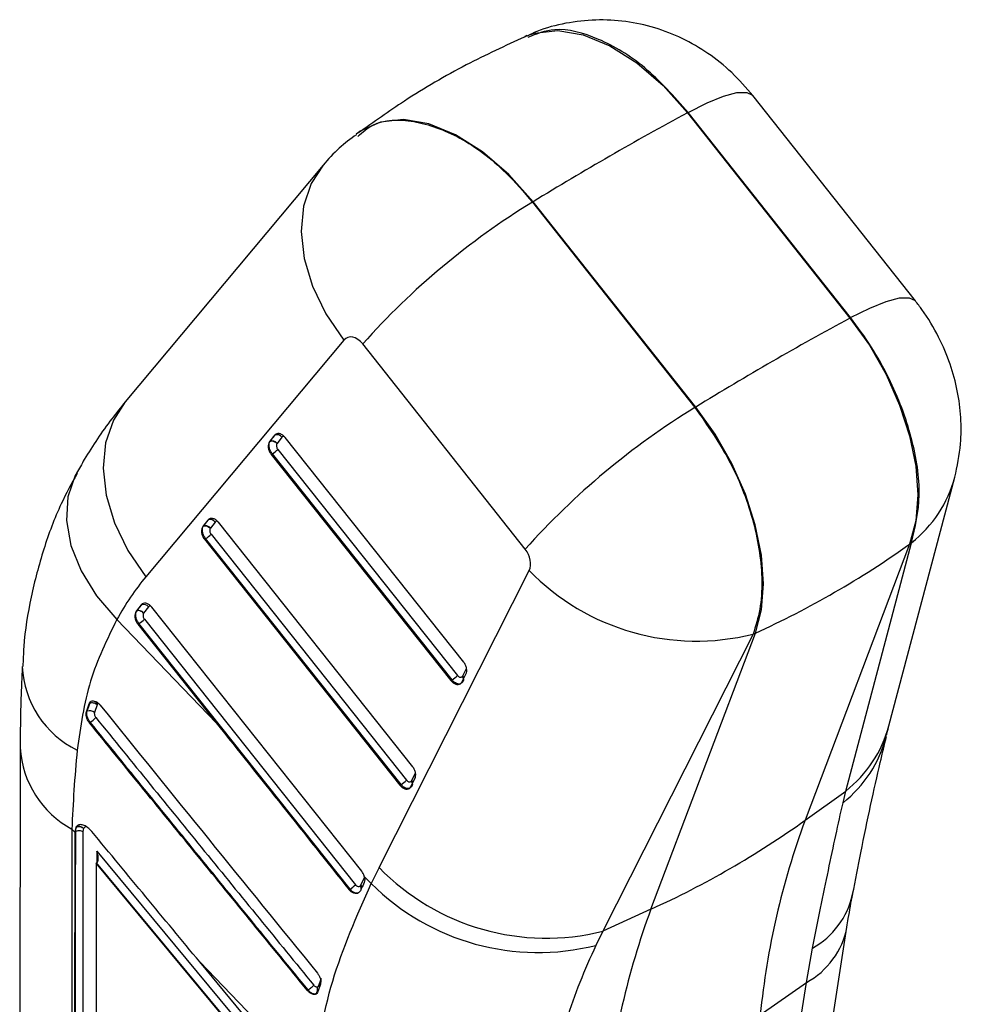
# Model space of a CAD drawing. Extents: x 39 to 778, y 26 to 580.
# Tile 41 of 41: x 651 to 710, y 510 to 571. Entities that reach past the tile are written whole.
import ezdxf

# ---------------------------------------------------------------- set-up
doc = ezdxf.new("R2010")
doc.units = 0
doc.header["$LTSCALE"] = 2
doc.layers.get('0').update_dxf_attribs({"linetype": 'CONTINUOUS'})

msp = doc.modelspace()

# ---------------------------------------------------------------- linework, layer by layer
at = {"color": 7, "linetype": 'CONTINUOUS'}
for p, q in [((682.80797, 570.462874), (682.67281, 570.403044)), ((706.948163, 553.96473), (696.848728, 566.726133)), ((692.777858, 565.664861), (692.819454, 565.687336)), ((692.777858, 565.664861), (702.877293, 552.903458)), ((702.91889, 552.925933), (692.819454, 565.687336)), ((672.332251, 564.43359), (672.198706, 564.336106)), ((670.137116, 562.403469), (657.838134, 547.69267)), ((683.191215, 560.13061), (683.145726, 560.102811)), ((683.145726, 560.102811), (693.245161, 547.341409)), ((693.290651, 547.369207), (683.191215, 560.13061)), ((702.877293, 552.903458), (702.91889, 552.925933)), ((671.428508, 551.534551), (659.129526, 536.823751)), ((682.698228, 538.533417), (672.598794, 551.294819)), ((693.290651, 547.369207), (693.245161, 547.341409)), ((667.113729, 545.610998), (666.813719, 545.229184)), ((666.851487, 545.250987), (667.151497, 545.632801)), ((667.151497, 545.632801), (667.113729, 545.610998)), ((667.57374, 545.492763), (667.275458, 545.113147)), ((678.873551, 531.515045), (667.775979, 545.482684)), ((666.841855, 545.237319), (666.803329, 545.215078)), ((666.813719, 545.229184), (666.803329, 545.215078)), ((666.851487, 545.250987), (666.813719, 545.229184)), ((666.841855, 545.237319), (666.852215, 545.25138)), ((666.84244, 545.237651), (666.841855, 545.237319)), ((667.275458, 545.113147), (667.268165, 545.103254)), ((667.319998, 544.740924), (678.487487, 530.685289)), ((666.983128, 544.463519), (666.913499, 544.423323)), ((666.913499, 544.423323), (678.081862, 530.366591)), ((678.151489, 530.406786), (666.983128, 544.463519)), ((705.30317, 527.559555), (709.39469, 543.000911)), ((662.697354, 539.962756), (662.658827, 539.940515)), ((662.669219, 539.954596), (662.658827, 539.940515)), ((662.969229, 540.336409), (662.669219, 539.954596)), ((662.706987, 539.976399), (662.669219, 539.954596)), ((662.697354, 539.962756), (662.707713, 539.976792)), ((662.697939, 539.963062), (662.697354, 539.962756)), ((662.706987, 539.976399), (663.006995, 540.358212)), ((663.006995, 540.358212), (662.969229, 540.336409)), ((663.130957, 539.838557), (663.123665, 539.828665)), ((663.429238, 540.218173), (663.130957, 539.838557)), ((675.703752, 525.013698), (663.631477, 540.208095)), ((662.838626, 539.18893), (662.768997, 539.148734)), ((674.981691, 523.905412), (662.838626, 539.18893)), ((663.175496, 539.466334), (675.317689, 524.183915)), ((662.768997, 539.148734), (674.912063, 523.865217)), ((706.585894, 538.851963), (700.092724, 521.686079)), ((702.615129, 523.497319), (706.706652, 538.938674)), ((706.585894, 538.851963), (706.706652, 538.938674)), ((673.615022, 518.746059), (682.940922, 537.209159)), ((658.824785, 535.06191), (658.52508, 534.680484)), ((658.562849, 534.702288), (658.862554, 535.083713)), ((658.862554, 535.083713), (658.824785, 535.06191)), ((659.284796, 534.943674), (658.986265, 534.563735)), ((672.534462, 518.512973), (659.487325, 534.933961)), ((658.55608, 534.692899), (658.517797, 534.670798)), ((658.52508, 534.680484), (658.517797, 534.670798)), ((658.562849, 534.702288), (658.52508, 534.680484)), ((658.55608, 534.692899), (658.563342, 534.702538)), ((658.556572, 534.693176), (658.55608, 534.692899)), ((658.986265, 534.563735), (658.981346, 534.557216)), ((657.316847, 534.158771), (663.493288, 527.746188)), ((658.694561, 533.913793), (658.624932, 533.873597)), ((658.624932, 533.873597), (663.493288, 527.746188)), ((671.811889, 517.40404), (658.694561, 533.913793)), ((659.031427, 534.191198), (672.148757, 517.681473)), ((696.856823, 533.252488), (687.53092, 514.78939)), ((690.506082, 516.151828), (696.999251, 533.317712)), ((696.999251, 533.317712), (696.856823, 533.252488)), ((678.786241, 530.305269), (679.015031, 530.77453)), ((678.812182, 530.655263), (679.040974, 531.124525)), ((678.151489, 530.406786), (678.081862, 530.366591)), ((655.430399, 528.433428), (655.591092, 528.916735)), ((655.475152, 528.459263), (655.635752, 528.942516)), ((655.591092, 528.916735), (655.672761, 529.043924)), ((655.635752, 528.942516), (655.591092, 528.916735)), ((655.635752, 528.942516), (655.635779, 528.942548)), ((655.712382, 529.066796), (655.672757, 529.043921)), ((656.087871, 528.863664), (655.92927, 528.386115)), ((656.125125, 528.921712), (656.087871, 528.863664)), ((655.475152, 528.459263), (655.430399, 528.433428)), ((655.669094, 527.772627), (655.619282, 527.743871)), ((651.306266, 526.185341), (651.283038, 470.39805)), ((675.642383, 524.153889), (675.871175, 524.623151)), ((674.981691, 523.905412), (674.912063, 523.865217)), ((675.616443, 523.803895), (675.845233, 524.273156)), ((700.092724, 521.686079), (702.615129, 523.497319)), ((702.446588, 522.778436), (702.615129, 523.497319)), ((654.527456, 521.130088), (654.504192, 465.257807)), ((654.703868, 520.946938), (654.527456, 521.130088)), ((654.703888, 520.968024), (654.703868, 520.946938)), ((654.761283, 521.234771), (654.703891, 520.968022)), ((654.742186, 520.990129), (654.703891, 520.968022)), ((654.742204, 520.990139), (654.742186, 520.990129)), ((654.804474, 521.259705), (654.761283, 521.234771)), ((654.811931, 521.273194), (654.768653, 521.24821)), ((654.804652, 521.259807), (654.804474, 521.259705)), ((654.804652, 521.259807), (654.811931, 521.273194)), ((654.812115, 521.273301), (654.811931, 521.273194)), ((655.257814, 521.178429), (655.251871, 521.167483)), ((656.074185, 519.767078), (667.878928, 505.531191)), ((656.058779, 519.038981), (656.033019, 519.02411)), ((667.363592, 505.36004), (656.033019, 519.02411)), ((656.058779, 519.038981), (656.072409, 519.047331)), ((667.389351, 505.374911), (656.058779, 519.038981)), ((672.472904, 517.652957), (672.701624, 518.122132)), ((672.696581, 518.191023), (673.123246, 517.748042)), ((671.811889, 517.40404), (671.754837, 517.371105)), ((672.452018, 517.305952), (672.388506, 517.213859)), ((690.506082, 516.151828), (687.53092, 514.78939)), ((687.53092, 514.78939), (687.082133, 513.908725)), ((694.978442, 465.1597), (702.692792, 515.050253)), ((700.169952, 511.598024), (700.551772, 513.734526)), ((669.478152, 505.607774), (662.472095, 512.881697)), ((668.313115, 505.837809), (662.472095, 512.881697)), ((669.204451, 511.135495), (669.161887, 511.110923)), ((669.204468, 511.135505), (669.204451, 511.135495)), ((692.671638, 463.104605), (700.169952, 511.598024)), ((697.304063, 509.591599), (700.169952, 511.598024)), ((669.650692, 510.881443), (669.612965, 510.859664)), ((669.65072, 510.881459), (669.650692, 510.881443))]:
    msp.add_line(p, q, dxfattribs=at)
at = {"color": 8, "linetype": 'CONTINUOUS'}
msp.add_line((656.179001, 528.948109), (656.125125, 528.921712), dxfattribs=at)
at = {"color": 8, "linetype": 'CONTINUOUS', "flags": 128}
for points in [[(682.674034, 570.403607), (683.283314, 570.618284), (684.724662, 570.772664), (686.30409, 570.506563), (687.961872, 569.830018), (689.635315, 568.768621), (691.261139, 567.362501), (692.777858, 565.664861)], [(692.819454, 565.687336), (694.00552, 566.281307), (695.025788, 566.693079), (695.851437, 566.910985), (696.459141, 566.928924), (696.831739, 566.746359), (696.848728, 566.726133)], [(683.191215, 560.13061), (681.674496, 561.82825), (680.048673, 563.234371), (678.375229, 564.295767), (676.717447, 564.972312), (675.138019, 565.238413), (673.696672, 565.084033), (672.447913, 564.514965), (672.332251, 564.43359)], [(670.142569, 562.409993), (669.404956, 561.273629), (668.919493, 559.855958), (668.767676, 558.281457), (668.954706, 556.604016), (669.474179, 554.881155), (670.308302, 553.171801), (671.428508, 551.534551)], [(702.91889, 552.925933), (704.104956, 553.519905), (705.125223, 553.931676), (705.950872, 554.14961), (706.558576, 554.167521), (706.931175, 553.984957), (706.947653, 553.965366)], [(657.838134, 547.69267), (657.105975, 546.56283), (656.62051, 545.145159), (656.468693, 543.570658), (656.655724, 541.893217), (657.175196, 540.170356), (658.00932, 538.461003), (659.129526, 536.823751)], [(654.828319, 543.281171), (654.735113, 543.1058), (654.282749, 541.778594), (654.191853, 540.314886), (654.465625, 538.766174), (655.094426, 537.186998), (656.05612, 535.632954), (657.316847, 534.158771)], [(672.363547, 517.189287), (672.248729, 517.154015), (672.09989, 517.179501), (671.950549, 517.265637), (671.81193, 517.403989), (671.811889, 517.40404), (671.811889, 517.40404)]]:
    msp.add_lwpolyline(points, dxfattribs=at)
at = {"color": 7, "linetype": 'CONTINUOUS', "flags": 128}
for points in [[(702.877293, 552.903458), (704.082301, 551.209365), (705.121171, 549.387327), (705.963119, 547.491349), (706.583198, 545.577579), (706.963032, 543.702781), (707.091366, 541.922474), (706.964402, 540.289385), (706.585894, 538.851963)], [(696.999251, 533.317712), (697.377759, 534.755134), (697.504724, 536.388223), (697.37639, 538.16853), (696.996556, 540.043328), (696.376476, 541.957098), (695.534528, 543.853076), (694.495658, 545.675114), (693.290651, 547.369207)], [(669.916248, 511.330724), (669.896916, 511.358735), (669.8561, 511.402593)]]:
    msp.add_lwpolyline(points, dxfattribs=at)
at = {"color": 7, "linetype": 'CONTINUOUS'}
for centre, radius, start, end in [((792.768534, 381.386859), 209.658096, 118.48460205, 121.51002142), ((707.794886, 519.868642), 47.18442, 121.49340381, 138.23870782), ((802.864235, 368.631926), 209.650628, 118.48454816, 121.51007531), ((717.894381, 507.107159), 47.184519, 121.49341453, 138.23868387), ((667.26792, 545.277247), 0.374129, 35.17286552, 108.13054037), ((666.274463, 545.667341), 1.396922, 300.48443952, 318.4568271), ((663.123436, 540.002712), 0.374084, 35.16770312, 108.13570278), ((662.129971, 540.392739), 1.396907, 300.48434106, 318.45692556), ((673.248838, 585.529394), 57.359759, 294.46016947, 305.534454), ((693.340979, 547.336964), 14.516667, 224.24015713, 284.01604299), ((658.978976, 534.728159), 0.374129, 35.17286552, 108.13054037), ((657.985958, 535.11752), 1.396809, 300.4842178, 318.45795293), ((677.451561, 531.593143), 1.37744, 300.53980437, 318.76967844), ((678.591802, 530.413296), 0.327285, 21.26762219, 47.67323955), ((655.644337, 528.063393), 0.430508, 48.55857392, 113.14054718), ((654.949147, 528.967214), 1.394762, 301.07632812, 319.90994778), ((674.281685, 525.091863), 1.37756, 300.5406059, 318.76887692), ((675.422286, 523.912116), 0.326951, 21.2538997, 47.68696203), ((666.755668, 568.36351), 57.359759, 294.46016947, 305.534454), ((746.26865, 504.67042), 49.211267, 159.77134407, 174.26076827), ((684.015076, 528.873863), 14.516664, 224.24016199, 284.01604945), ((671.10295, 518.608088), 1.397256, 300.48943038, 318.45814801), ((683.496256, 528.166623), 14.701911, 225.12558044, 284.11716045), ((736.682008, 499.136169), 49.211267, 159.77134407, 174.26076827)]:
    msp.add_arc(centre, radius, start, end, dxfattribs=at)
at = {"color": 8, "linetype": 'CONTINUOUS'}
for centre, radius, start, end in [((701.866782, 545.061439), 7.804653, 308.32535689, 344.83777535), ((657.515896, 531.511031), 6.076867, 182.53560506, 243.99992273), ((697.774057, 529.621204), 7.806276, 308.32718583, 344.68643126), ((697.634424, 528.85825), 7.753777, 308.36156267, 345.33471653), ((657.498669, 526.577431), 6.20497, 183.64720639, 241.39007157), ((698.03785, 518.205241), 5.129045, 299.34943243, 347.36635398), ((697.775628, 515.995705), 5.007233, 298.56615373, 349.11623689)]:
    msp.add_arc(centre, radius, start, end, dxfattribs=at)
at = {"color": 7, "linetype": 'CONTINUOUS'}
for centre, major_axis, ratio, start_param, end_param in [((672.09515, 550.691552), (-0.498142, 0.978444), 0.685811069, 4.997777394, 6.568045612), ((667.058469, 545.000885), (0.265234, -0.201929), 0.697511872, 1.251478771, 2.81603651), ((660.682741, 536.88668), (6.172701, 8.365176), 0.010574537, 0.021036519, 0.024223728), ((656.538239, 531.612092), (6.172701, 8.365176), 0.010574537, 0.021036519, 0.024223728), ((662.913968, 539.726298), (0.265234, -0.201929), 0.697511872, 1.251478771, 2.81603651), ((682.194585, 537.930153), (-0.498142, 0.978444), 0.685811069, 3.607079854, 4.997777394), ((676.813842, 514.46092), (-13.214445, 25.955631), 0.685811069, 0.284860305, 0.436119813), ((649.390599, 522.515589), (9.174932, 12.187293), 0.007046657, 0.014408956, 0.016575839), ((658.769275, 534.451477), (0.264238, -0.203213), 0.698358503, 1.254869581, 2.820447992), ((678.62328, 530.834419), (-0.12535, 0.246179), 0.68576885, 3.358083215, 3.618973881), ((678.369248, 530.700773), (-0.27671, 0.54344), 0.68576885, 3.358083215, 3.618940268), ((746.07681, 532.018265), (-427.902582, 520.587619), 0.106279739, 1.489705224, 1.521614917), ((783.639272, 493.01969), (-427.300072, 519.960833), 0.106418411, 1.416982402, 1.436892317), ((712.718405, 566.65205), (44.883607, 80.292272), 0.462446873, 2.335391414, 2.404825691), ((675.453481, 524.333052), (-0.12535, 0.246179), 0.68576885, 3.358083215, 3.618973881), ((675.199449, 524.199406), (-0.27671, 0.54344), 0.68576885, 3.358083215, 3.618940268), ((132172.173551, -85208.318398), (-100558.029336, 157562.705785), 0.537970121, 0.699516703, 0.699826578), ((132172.212394, -85208.295974), (-100558.017343, 157562.712899), 0.537970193, 0.699516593, 0.699826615), ((655.465839, 520.518064), (-0.54065, 0.873545), 0.550912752, 0.308898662, 0.705277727), ((719.073824, 560.053646), (67.586938, 57.948967), 0.251032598, 2.553596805, 2.553887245), ((132172.449092, -85208.144455), (-100557.849882, 157562.424602), 0.537970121, 0.699516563, 0.699826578), ((655.702536, 520.669584), (-0.373433, 0.585126), 0.537970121, 0.30468424, 0.699516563), ((132172.174174, -85208.318804), (-100557.012908, 157561.113161), 0.537970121, 0.699524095, 0.699826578), ((733.043482, 461.335437), (-39.665454, 77.910344), 0.685811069, 0.4654872, 0.482188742), ((732.225863, 546.398771), (62.559729, 63.17755), 0.349215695, 2.346254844, 2.35399353), ((672.283029, 517.832891), (-0.125961, 0.24738), 0.68576885, 3.364171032, 3.619509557), ((732.391912, 546.670618), (60.765556, 65.019093), 0.380059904, 2.440988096, 2.448602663), ((732.339123, 546.28118), (60.778716, 65.005678), 0.379741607, 2.440616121, 2.448259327)]:
    msp.add_ellipse(centre, major_axis=major_axis, ratio=ratio, start_param=start_param, end_param=end_param, dxfattribs=at)
at = {"color": 8, "linetype": 'CONTINUOUS'}
msp.add_ellipse((132172.449715, -85208.144861), major_axis=(-100557.192362, 157561.394344), ratio=0.537970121, start_param=0.699521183, end_param=0.699526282, dxfattribs=at)
at = {"color": 7, "linetype": 'CONTINUOUS'}
for points, knots in [([(696.848728, 566.726133), (696.425153, 567.217366), (695.586138, 568.190397), (694.092663, 569.374838), (692.480503, 570.315078), (690.756215, 570.986034), (688.94448, 571.378608), (687.077475, 571.481424), (685.215286, 571.259116), (683.772616, 570.901878), (683.013348, 570.525222), (682.817039, 570.427838)], [0, 0, 0, 0, 0.124085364, 0.245787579, 0.363899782, 0.481276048, 0.599228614, 0.718086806, 0.83776584, 0.958054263, 1, 1, 1, 1]), ([(682.684881, 570.391661), (681.459105, 569.823326), (678.889852, 568.632082), (675.427532, 566.615656), (673.284574, 565.080229), (672.344975, 564.407007)], [0, 0, 0, 0, 0.338775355, 0.710079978, 1, 1, 1, 1]), ([(672.208975, 564.298206), (671.842213, 564.031472), (671.080779, 563.477703), (670.459264, 562.770192), (670.137116, 562.403469)], [0, 0, 0, 0, 0.48167199, 1, 1, 1, 1]), ([(709.39469, 543.000911), (709.539744, 543.691234), (709.796997, 544.91553), (709.79742, 546.729994), (709.586345, 548.395374), (709.128951, 550.080663), (708.40289, 551.785087), (707.626932, 553.078743), (707.085408, 553.785586), (706.948163, 553.96473)], [0, 0, 0, 0, 0.181378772, 0.32167708, 0.465767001, 0.613739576, 0.770731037, 0.941893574, 1, 1, 1, 1]), ([(706.706652, 538.938674), (706.932797, 539.882873), (707.385089, 541.771279), (706.834458, 545.435604), (705.63043, 548.637007), (704.235017, 551.148622), (703.357599, 552.333496), (702.91889, 552.925933)], [0, 0, 0, 0, 0.244300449, 0.488602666, 0.732888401, 0.86644402, 1, 1, 1, 1]), ([(657.838134, 547.69267), (657.555281, 547.34334), (656.635247, 546.207076), (655.63679, 544.713365), (654.974677, 543.540067), (654.814988, 543.25709)], [0, 0, 0, 0, 0.251972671, 0.81958961, 1, 1, 1, 1]), ([(693.245161, 547.341409), (694.026722, 546.223759), (695.589844, 543.988457), (697.029041, 540.145037), (697.479707, 537.036993), (697.329991, 534.754248), (697.014545, 533.753073), (696.856823, 533.252488)], [0, 0, 0, 0, 0.24425022, 0.48850113, 0.732761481, 0.866381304, 1, 1, 1, 1]), ([(667.775979, 545.482684), (667.730667, 545.532097), (667.640046, 545.630919), (667.47928, 545.714439), (667.323251, 545.735907), (667.196141, 545.697072), (667.138091, 545.636443), (667.113729, 545.610998)], [0, 0, 0, 0, 0.211399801, 0.42278946, 0.634425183, 0.846574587, 1, 1, 1, 1]), ([(667.151497, 545.632801), (667.151506, 545.632815), (667.171067, 545.664195), (667.201756, 545.681483), (667.232432, 545.698764)], [0, 0, 0, 0, 0.000448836, 1, 1, 1, 1]), ([(666.803329, 545.215078), (666.778444, 545.168481), (666.728661, 545.075266), (666.719428, 544.885708), (666.761526, 544.686664), (666.835892, 544.528494), (666.895025, 544.448358), (666.913499, 544.423323)], [0, 0, 0, 0, 0.225401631, 0.450911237, 0.6749836, 0.898464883, 1, 1, 1, 1]), ([(666.983128, 544.463519), (666.983114, 544.463536), (666.941066, 544.516582), (666.86582, 544.636399), (666.795404, 544.831019), (666.771036, 545.024983), (666.804459, 545.149235), (666.82476, 545.225736), (666.841803, 545.236732), (666.841811, 545.236737)], [0, 0, 0, 0, 0.000070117, 0.223849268, 0.448466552, 0.673715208, 0.898895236, 0.999950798, 1, 1, 1, 1]), ([(666.841811, 545.236737), (666.84182, 545.236752), (666.842013, 545.237063), (666.842232, 545.237365), (666.84244, 545.237651)], [0, 0, 0, 0, 0.047990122, 1, 1, 1, 1]), ([(666.84244, 545.237651), (666.869354, 545.247297), (666.92318, 545.266587), (667.024648, 545.257003), (667.127407, 545.219483), (667.203344, 545.167984), (667.247458, 545.126563), (667.26274, 545.10936), (667.268165, 545.103254)], [0, 0, 0, 0, 0.2158585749, 0.431706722, 0.647562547, 0.8634348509, 0.9515250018, 1, 1, 1, 1]), ([(667.268165, 545.103254), (667.262856, 545.09455), (667.245309, 545.065779), (667.230468, 545.001989), (667.236649, 544.912608), (667.266198, 544.819992), (667.302154, 544.767149), (667.319998, 544.740924)], [0, 0, 0, 0, 0.097679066, 0.322887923, 0.549358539, 0.776359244, 1, 1, 1, 1]), ([(654.848835, 543.237771), (654.507833, 542.615268), (653.681715, 541.107182), (652.726594, 538.531476), (651.952287, 535.561066), (651.540255, 533.110453), (651.495066, 531.648454), (651.482389, 531.238292)], [0, 0, 0, 0, 0.1698212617, 0.4114122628, 0.6558383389, 0.9034459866, 1, 1, 1, 1]), ([(663.631477, 540.208095), (663.586165, 540.257508), (663.495544, 540.356332), (663.334783, 540.439839), (663.178746, 540.461353), (663.051631, 540.422512), (662.99359, 540.361864), (662.969229, 540.336409)], [0, 0, 0, 0, 0.2113962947, 0.422782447, 0.634404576, 0.8465501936, 1, 1, 1, 1]), ([(663.006995, 540.358212), (663.007004, 540.358226), (663.025705, 540.390627), (663.056825, 540.407405), (663.087932, 540.424175)], [0, 0, 0, 0, 0.000443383, 1, 1, 1, 1]), ([(662.658827, 539.940515), (662.633942, 539.893911), (662.584163, 539.800686), (662.574926, 539.611121), (662.617025, 539.412075), (662.69139, 539.253904), (662.750524, 539.173768), (662.768997, 539.148734)], [0, 0, 0, 0, 0.225427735, 0.45092945, 0.674994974, 0.898468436, 1, 1, 1, 1]), ([(662.838626, 539.18893), (662.838612, 539.188947), (662.796175, 539.241446), (662.721502, 539.362066), (662.650852, 539.55636), (662.626549, 539.750413), (662.659958, 539.874645), (662.680259, 539.951147), (662.697301, 539.962142), (662.69731, 539.962148)], [0, 0, 0, 0, 0.000072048, 0.223849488, 0.448466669, 0.673715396, 0.898895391, 0.999950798, 1, 1, 1, 1]), ([(662.69731, 539.962148), (662.697318, 539.962163), (662.697503, 539.962484), (662.697726, 539.96278), (662.697939, 539.963062)], [0, 0, 0, 0, 0.047434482, 1, 1, 1, 1]), ([(662.697939, 539.963062), (662.724853, 539.972722), (662.778685, 539.992042), (662.880142, 539.982407), (662.982891, 539.944886), (663.058866, 539.893437), (663.10295, 539.851974), (663.118239, 539.83477), (663.123665, 539.828665)], [0, 0, 0, 0, 0.215843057, 0.431711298, 0.647562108, 0.863403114, 0.951525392, 1, 1, 1, 1]), ([(663.123665, 539.828665), (663.118356, 539.819962), (663.100807, 539.791193), (663.085967, 539.727398), (663.092147, 539.638019), (663.121695, 539.545403), (663.157652, 539.492559), (663.175496, 539.466334)], [0, 0, 0, 0, 0.09768062, 0.3228887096, 0.5493586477, 0.7763562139, 1, 1, 1, 1]), ([(659.487325, 534.933961), (659.441828, 534.983339), (659.350873, 535.082053), (659.189346, 535.16628), (659.033548, 535.186544), (658.907018, 535.147218), (658.849277, 535.087317), (658.824785, 535.06191)], [0, 0, 0, 0, 0.211883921, 0.423589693, 0.637483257, 0.84623286, 1, 1, 1, 1]), ([(658.862554, 535.083713), (658.862562, 535.083718), (658.892422, 535.102988), (658.917849, 535.125847), (658.943269, 535.148699)], [0, 0, 0, 0, 0.000277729, 1, 1, 1, 1]), ([(658.517797, 534.670798), (658.492267, 534.624117), (658.441201, 534.530746), (658.429935, 534.340061), (658.471655, 534.140211), (658.545997, 533.980494), (658.605605, 533.89977), (658.624932, 533.873597)], [0, 0, 0, 0, 0.225654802, 0.451354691, 0.675639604, 0.894834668, 1, 1, 1, 1]), ([(658.694561, 533.913793), (658.694547, 533.91381), (658.652083, 533.966343), (658.578026, 534.085716), (658.506043, 534.280732), (658.484904, 534.468915), (658.508638, 534.60767), (658.543518, 534.670746), (658.556025, 534.692411), (658.556033, 534.692426)], [0, 0, 0, 0, 0.000071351, 0.221825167, 0.440799, 0.666755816, 0.881878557, 0.999921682, 1, 1, 1, 1]), ([(658.556033, 534.692426), (658.556043, 534.692431), (658.556302, 534.692594), (658.55644, 534.69289), (658.556572, 534.693176)], [0, 0, 0, 0, 0.035943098, 1, 1, 1, 1]), ([(658.981346, 534.557216), (658.975475, 534.563888), (658.960147, 534.581309), (658.916045, 534.623071), (658.840847, 534.674595), (658.738383, 534.712403), (658.637184, 534.7222), (658.583442, 534.702851), (658.556572, 534.693176)], [0, 0, 0, 0, 0.0526092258, 0.1373537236, 0.3530248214, 0.5686689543, 0.7843404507, 1, 1, 1, 1]), ([(658.981346, 534.557216), (658.974992, 534.546848), (658.956555, 534.516766), (658.941861, 534.450859), (658.947758, 534.362259), (658.977701, 534.26992), (659.013509, 534.217452), (659.031427, 534.191198)], [0, 0, 0, 0, 0.114924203, 0.333472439, 0.557951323, 0.778803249, 1, 1, 1, 1]), ([(657.316847, 534.158771), (656.708538, 532.911235), (655.476373, 530.384277), (655.061845, 527.50632), (654.851966, 526.049183)], [0, 0, 0, 0, 0.493690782, 1, 1, 1, 1]), ([(651.445169, 531.245802), (651.423695, 530.819228), (651.337734, 529.111689), (651.319754, 527.439664), (651.306266, 526.185341)], [0, 0, 0, 0, 0.249818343, 1, 1, 1, 1]), ([(679.015031, 530.77453), (679.033507, 530.826435), (679.070458, 530.930245), (679.058522, 531.125343), (678.99794, 531.331912), (678.916195, 531.452262), (678.873551, 531.515045)], [0, 0, 0, 0, 0.244649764, 0.489301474, 0.733581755, 1, 1, 1, 1]), ([(678.487487, 530.685289), (678.497004, 530.674137), (678.526731, 530.6393), (678.585415, 530.595394), (678.658873, 530.56947), (678.729219, 530.572333), (678.764337, 530.599049), (678.781965, 530.61246)], [0, 0, 0, 0, 0.105645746, 0.330019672, 0.553203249, 0.7757237, 1, 1, 1, 1]), ([(678.081858, 530.366592), (678.127502, 530.317068), (678.218797, 530.21801), (678.380366, 530.134897), (678.536966, 530.114145), (678.651112, 530.150486), (678.70355, 530.196726), (678.719923, 530.211164)], [0, 0, 0, 0, 0.224461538, 0.448961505, 0.673185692, 0.897956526, 1, 1, 1, 1]), ([(678.781968, 530.612458), (678.80373, 530.575903), (678.847253, 530.502798), (678.860814, 530.388968), (678.834277, 530.290178), (678.783981, 530.252364), (678.758834, 530.233458)], [0, 0, 0, 0, 0.250012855, 0.500001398, 0.750002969, 1, 1, 1, 1]), ([(655.635779, 528.942548), (655.637173, 528.946741), (655.653964, 528.997264), (655.684436, 529.033534), (655.712378, 529.066794)], [0, 0, 0, 0, 0.0830031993, 1, 1, 1, 1]), ([(656.087871, 528.863664), (656.054714, 528.888216), (655.988401, 528.937319), (655.861883, 528.975386), (655.735345, 528.981476), (655.668968, 528.955524), (655.635779, 528.942548)], [0, 0, 0, 0, 0.2500022, 0.499997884, 0.749996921, 1, 1, 1, 1]), ([(655.672659, 529.043837), (655.709654, 529.067655), (655.783628, 529.115281), (655.932285, 529.106549), (656.087509, 529.036364), (656.201416, 528.940157), (656.257149, 528.873942), (656.269631, 528.859113)], [0, 0, 0, 0, 0.233858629, 0.467617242, 0.701592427, 0.933169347, 1, 1, 1, 1]), ([(656.125125, 528.921712), (656.097228, 528.955535), (656.041428, 529.023186), (655.9275, 529.083802), (655.809673, 529.104659), (655.744809, 529.079416), (655.712378, 529.066794)], [0, 0, 0, 0, 0.249983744, 0.499996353, 0.749998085, 1, 1, 1, 1]), ([(655.619282, 527.743871), (655.579009, 527.800307), (655.498465, 527.913175), (655.426553, 528.107984), (655.399846, 528.290268), (655.420656, 528.387773), (655.4304, 528.433427)], [0, 0, 0, 0, 0.257808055, 0.515603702, 0.773192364, 1, 1, 1, 1]), ([(655.669094, 527.772627), (655.669081, 527.772644), (655.626799, 527.825459), (655.550106, 527.944156), (655.475295, 528.136937), (655.449941, 528.316357), (655.462244, 528.417527), (655.475148, 528.459247), (655.475153, 528.459263)], [0, 0, 0, 0, 0.0000818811, 0.2580748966, 0.5161828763, 0.7736073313, 0.9999144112, 1, 1, 1, 1]), ([(655.92927, 528.386115), (655.92445, 528.362052), (655.914811, 528.313925), (655.930473, 528.225859), (655.96464, 528.140249), (655.999698, 528.091791), (656.016186, 528.069)], [0, 0, 0, 0, 0.257173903, 0.514351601, 0.771583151, 1, 1, 1, 1]), ([(669.161887, 511.110923), (666.901016, 513.880795), (663.509705, 518.035611), (658.998245, 523.581588), (656.745604, 526.356443), (655.619282, 527.743871)], [0, 0, 0, 0, 0.499998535, 0.749999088, 1, 1, 1, 1]), ([(669.204468, 511.135505), (666.943536, 513.904115), (664.682148, 516.673284), (660.175678, 522.225382), (657.922158, 524.999285), (655.669094, 527.772627)], [0, 0, 0, 0, 0.499949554, 0.500050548, 1, 1, 1, 1]), ([(656.016186, 528.069), (658.268458, 525.295122), (662.77335, 519.74694), (667.293932, 514.208207), (669.554397, 511.438627)], [0, 0, 0, 0, 0.499961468, 1, 1, 1, 1]), ([(705.152599, 526.964245), (705.164829, 527.014642), (705.213736, 527.216184), (705.264843, 527.412402), (705.30317, 527.559555)], [0, 0, 0, 0, 0.250053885, 1, 1, 1, 1]), ([(703.046044, 517.081459), (703.214387, 517.955858), (703.589298, 519.903203), (704.16574, 522.635046), (704.7024, 525.051617), (705.019589, 526.367308), (705.146527, 526.893843)], [0, 0, 0, 0, 0.23357474, 0.520186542, 0.807980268, 1, 1, 1, 1]), ([(675.845233, 524.273156), (675.863709, 524.325061), (675.900661, 524.428871), (675.888719, 524.623971), (675.828137, 524.830543), (675.746397, 524.950905), (675.703752, 525.013698)], [0, 0, 0, 0, 0.244643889, 0.489290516, 0.733562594, 1, 1, 1, 1]), ([(675.317686, 524.183917), (675.327204, 524.172775), (675.356943, 524.137963), (675.415609, 524.094008), (675.489074, 524.068102), (675.559419, 524.070957), (675.594538, 524.097675), (675.612166, 524.111086)], [0, 0, 0, 0, 0.105621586, 0.330013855, 0.553190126, 0.775721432, 1, 1, 1, 1]), ([(675.612169, 524.111084), (675.633932, 524.074541), (675.67746, 524.00145), (675.691015, 523.887591), (675.664479, 523.788806), (675.614183, 523.750991), (675.589035, 523.732084)], [0, 0, 0, 0, 0.249980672, 0.499997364, 0.750000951, 1, 1, 1, 1]), ([(674.912059, 523.865218), (674.957703, 523.81569), (675.048999, 523.716625), (675.210563, 523.633571), (675.367173, 523.612759), (675.481313, 523.649114), (675.533751, 523.695352), (675.550124, 523.70979)], [0, 0, 0, 0, 0.224464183, 0.448965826, 0.673181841, 0.897955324, 1, 1, 1, 1]), ([(700.551772, 513.734526), (700.886697, 515.402251), (701.563961, 518.774624), (702.150239, 521.434127), (702.446588, 522.778436)], [0, 0, 0, 0, 0.494525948, 1, 1, 1, 1]), ([(654.742201, 520.990141), (654.776739, 521.007681), (654.845814, 521.042762), (654.978495, 521.057329), (655.111029, 521.041591), (655.179762, 521.005826), (655.214129, 520.987944)], [0, 0, 0, 0, 0.250000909, 0.500000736, 0.749998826, 1, 1, 1, 1]), ([(655.76318, 520.986088), (655.685609, 521.0694), (655.531286, 521.235146), (655.277574, 521.382412), (655.047845, 521.42956), (654.870289, 521.380772), (654.79984, 521.288887), (654.768653, 521.24821)], [0, 0, 0, 0, 0.212414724, 0.422587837, 0.631275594, 0.836767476, 1, 1, 1, 1]), ([(654.804652, 521.259805), (654.834129, 521.273555), (654.893084, 521.301056), (655.001616, 521.302668), (655.109997, 521.274138), (655.185891, 521.228829), (655.230322, 521.190403), (655.245075, 521.174711), (655.251871, 521.167483)], [0, 0, 0, 0, 0.217731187, 0.43546966, 0.653182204, 0.870922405, 0.940543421, 1, 1, 1, 1]), ([(654.812115, 521.273301), (654.81222, 521.273477), (654.812333, 521.273666), (654.812441, 521.273881), (654.812448, 521.273894)], [0, 0, 0, 0, 0.936890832, 1, 1, 1, 1]), ([(654.812117, 521.273299), (654.841591, 521.286977), (654.900538, 521.31433), (655.008883, 521.315548), (655.116896, 521.286255), (655.192202, 521.240426), (655.23634, 521.201645), (655.250945, 521.185854), (655.257814, 521.178429)], [0, 0, 0, 0, 0.2178471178, 0.4356826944, 0.6535451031, 0.8714034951, 0.9395285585, 1, 1, 1, 1]), ([(662.472095, 512.881697), (661.353, 514.231841), (659.11481, 516.932128), (656.880389, 519.634751), (655.763178, 520.986062)], [0, 0, 0, 0, 0.499999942, 1, 1, 1, 1]), ([(656.072409, 519.047331), (656.08636, 519.058941), (656.117406, 519.084778), (656.152981, 519.160168), (656.177013, 519.291815), (656.161878, 519.506328), (656.113024, 519.672362), (656.074683, 519.765864), (656.074185, 519.767078)], [0, 0, 0, 0, 0.080181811, 0.178427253, 0.328343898, 0.595670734, 0.994747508, 1, 1, 1, 1]), ([(672.696581, 518.191023), (672.675085, 518.255452), (672.636585, 518.370844), (672.565748, 518.469431), (672.534462, 518.512973)], [0, 0, 0, 0, 0.558342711, 1, 1, 1, 1]), ([(672.696581, 518.191023), (672.709047, 518.125526), (672.733969, 517.994589), (672.711852, 517.855034), (672.683702, 517.789503), (672.676426, 517.772564)], [0, 0, 0, 0, 0.426009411, 0.851637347, 1, 1, 1, 1]), ([(669.478152, 505.607774), (669.806787, 507.643195), (670.469581, 511.748247), (672.23379, 515.73703), (673.123246, 517.748042)], [0, 0, 0, 0, 0.495833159, 1, 1, 1, 1]), ([(672.388506, 517.213859), (672.350463, 517.184887), (672.274391, 517.126955), (672.121555, 517.12094), (671.962133, 517.179393), (671.836937, 517.274877), (671.774194, 517.348417), (671.754837, 517.371105)], [0, 0, 0, 0, 0.226564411, 0.453036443, 0.679354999, 0.90107988, 1, 1, 1, 1]), ([(672.148757, 517.681473), (672.169668, 517.658832), (672.211463, 517.613579), (672.285701, 517.574769), (672.35742, 517.565667), (672.410623, 517.582119), (672.435171, 517.603546), (672.443332, 517.610671)], [0, 0, 0, 0, 0.2225444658, 0.4448010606, 0.6702065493, 0.8903494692, 1, 1, 1, 1]), ([(672.510789, 517.428151), (672.50912, 517.452334), (672.504912, 517.513318), (672.466508, 517.574032), (672.443332, 517.610671)], [0, 0, 0, 0, 0.396531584, 1, 1, 1, 1]), ([(672.555049, 517.520184), (672.552382, 517.533439), (672.543231, 517.578902), (672.502067, 517.622248), (672.472904, 517.652957)], [0, 0, 0, 0, 0.291538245, 1, 1, 1, 1]), ([(702.692792, 515.050253), (702.719994, 515.223707), (702.828737, 515.917125), (702.953118, 516.594532), (703.046387, 517.10249)], [0, 0, 0, 0, 0.250142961, 1, 1, 1, 1]), ([(687.082133, 513.908725), (686.401986, 512.369886), (685.026408, 509.257631), (684.622886, 506.045245), (684.418884, 504.421207)], [0, 0, 0, 0, 0.494445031, 1, 1, 1, 1]), ([(669.779423, 512.188796), (669.819898, 512.132114), (669.900829, 512.018777), (669.974233, 511.824071), (670.002844, 511.637201), (669.980882, 511.537802), (669.970081, 511.488913)], [0, 0, 0, 0, 0.2527158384, 0.5053075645, 0.7566843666, 1, 1, 1, 1]), ([(669.612965, 510.859664), (669.566646, 510.861742), (669.474008, 510.865898), (669.311414, 510.952851), (669.213473, 511.056388), (669.161885, 511.110924)], [0, 0, 0, 0, 0.321240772, 0.64247957, 1, 1, 1, 1]), ([(669.65072, 510.881459), (669.63183, 510.88089), (669.585173, 510.879483), (669.485781, 510.905119), (669.347857, 510.979858), (669.253248, 511.082536), (669.204451, 511.135495)], [0, 0, 0, 0, 0.136652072, 0.337507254, 0.658306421, 1, 1, 1, 1]), ([(669.204468, 511.135505), (669.236342, 511.156154), (669.300087, 511.197451), (669.403498, 511.28105), (669.49621, 511.367335), (669.535004, 511.414865), (669.554397, 511.438627)], [0, 0, 0, 0, 0.250001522, 0.499998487, 0.750043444, 1, 1, 1, 1]), ([(669.554397, 511.438627), (669.555526, 511.437274), (669.576949, 511.411602), (669.623255, 511.367441), (669.685777, 511.333013), (669.732422, 511.321522), (669.754207, 511.32221), (669.762914, 511.322485)], [0, 0, 0, 0, 0.017958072, 0.340903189, 0.663679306, 0.865583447, 1, 1, 1, 1]), ([(669.816476, 511.034679), (669.796306, 510.992871), (669.75597, 510.909259), (669.672196, 510.867954), (669.621193, 510.860815), (669.612965, 510.859664)], [0, 0, 0, 0, 0.456153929, 0.912266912, 1, 1, 1, 1]), ([(669.650717, 510.881461), (669.675383, 510.90007), (669.724713, 510.937287), (669.77346, 511.030242), (669.796108, 511.138162), (669.790098, 511.227511), (669.775473, 511.288049), (669.766995, 511.311294), (669.762914, 511.322485)], [0, 0, 0, 0, 0.213893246, 0.427779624, 0.641660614, 0.855556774, 0.930467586, 1, 1, 1, 1]), ([(669.762914, 511.322485), (669.766532, 511.322994), (669.789865, 511.326279), (669.828285, 511.345133), (669.846841, 511.383466), (669.8561, 511.402593)], [0, 0, 0, 0, 0.084186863, 0.543025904, 1, 1, 1, 1]), ([(669.735526, 510.916747), (669.716596, 510.90361), (669.691178, 510.885971), (669.658925, 510.882364), (669.650692, 510.881443)], [0, 0, 0, 0, 0.744759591, 1, 1, 1, 1])]:
    msp.add_open_spline(points, degree=3, knots=knots, dxfattribs=at)
at = {"color": 8, "linetype": 'CONTINUOUS'}
for points, knots in [([(692.819454, 565.687336), (691.939463, 566.674504), (690.179481, 568.648841), (687.244107, 570.389551), (684.658015, 571.066145), (683.393178, 570.555686), (682.856092, 570.338931)], [0, 0, 0, 0, 0.267516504, 0.535032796, 0.802561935, 1, 1, 1, 1]), ([(672.292471, 564.191743), (672.590278, 564.453096), (673.500616, 565.252), (675.746079, 565.284119), (678.629244, 564.275679), (681.213753, 562.358693), (682.609694, 560.728713), (683.145726, 560.102811)], [0, 0, 0, 0, 0.118315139, 0.361666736, 0.605006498, 0.848325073, 1, 1, 1, 1]), ([(667.72058, 545.537054), (667.710133, 545.540205), (667.675738, 545.550578), (667.621496, 545.538066), (667.589659, 545.507865), (667.57374, 545.492763)], [0, 0, 0, 0, 0.179053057, 0.589490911, 1, 1, 1, 1]), ([(663.576079, 540.262464), (663.565632, 540.265615), (663.531236, 540.275989), (663.476995, 540.263477), (663.445158, 540.233275), (663.429238, 540.218173)], [0, 0, 0, 0, 0.179053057, 0.589490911, 1, 1, 1, 1]), ([(659.432231, 534.987818), (659.422002, 534.991053), (659.387602, 535.001929), (659.333354, 534.988692), (659.300993, 534.95869), (659.284796, 534.943674)], [0, 0, 0, 0, 0.174510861, 0.58685505, 1, 1, 1, 1]), ([(678.698737, 530.19701), (678.682455, 530.185387), (678.630701, 530.148444), (678.5102, 530.153437), (678.35866, 530.211584), (678.235173, 530.30828), (678.171672, 530.383027), (678.151486, 530.406788)], [0, 0, 0, 0, 0.117081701, 0.372150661, 0.626611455, 0.881308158, 1, 1, 1, 1]), ([(675.528938, 523.695663), (675.512656, 523.68404), (675.460903, 523.647096), (675.340399, 523.652101), (675.188864, 523.710199), (675.065374, 523.806907), (675.001873, 523.881654), (674.981688, 523.905414)], [0, 0, 0, 0, 0.117081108, 0.372148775, 0.626613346, 0.881308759, 1, 1, 1, 1]), ([(654.812448, 521.273894), (654.812454, 521.273898), (654.813942, 521.274887), (654.839021, 521.33903), (654.88888, 521.364016), (654.93699, 521.388125)], [0, 0, 0, 0, 0.000150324, 0.035233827, 1, 1, 1, 1]), ([(655.426934, 521.278603), (655.401523, 521.276823), (655.328484, 521.271707), (655.285708, 521.215246), (655.257814, 521.178429)], [0, 0, 0, 0, 0.347915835, 1, 1, 1, 1])]:
    msp.add_open_spline(points, degree=3, knots=knots, dxfattribs=at)

doc.saveas('drawing.dxf')
